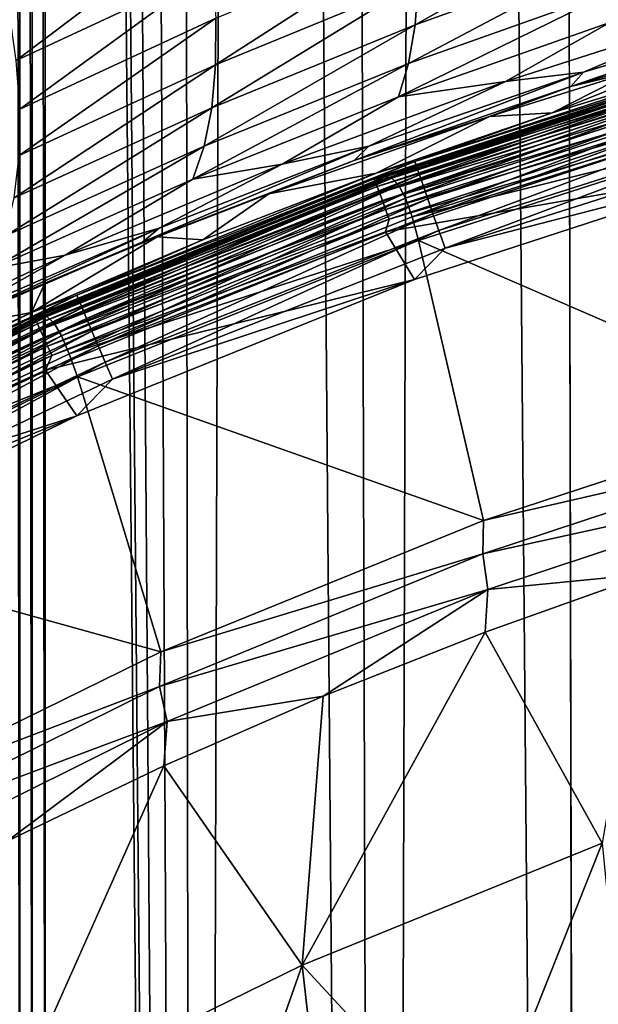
# Model space of a CAD drawing. Header units: metres. Extents: x -24 to 72, y -247 to 22.
# Tile 156 of 256: x -9.82 to -7.21, y -204.05 to -199.61. Entities that reach past the tile are written whole.
import ezdxf

# ---------------------------------------------------------------- set-up
doc = ezdxf.new("R2010")
doc.units = ezdxf.units.M
doc.layers.add('solid_509589_MEDIA_SW0001', color=7, linetype='CONTINUOUS')

msp = doc.modelspace()

# ---------------------------------------------------------------- linework, layer by layer
at = {"layer": 'solid_509589_MEDIA_SW0001'}
for points in [[(-7.268632, -233.863571, 309.92041), (-6.861613, -154.403702, 308.536377), (-7.433364, -155.027634, 308.543091)], [(-7.268632, -233.863571, 309.92041), (-6.318621, -234.406082, 309.936462), (-6.861613, -154.403702, 308.536377)], [(-7.268632, -233.863571, 309.92041), (-7.433364, -155.027634, 308.543091), (-7.94862, -155.699081, 308.550781)], [(-8.172345, -233.247025, 309.902527), (-7.94862, -155.699081, 308.550781), (-8.403342, -156.412842, 308.559418)], [(-8.172345, -233.247025, 309.902527), (-7.268632, -233.863571, 309.92041), (-7.94862, -155.699081, 308.550781)], [(-8.172345, -233.247025, 309.902527), (-8.403342, -156.412842, 308.559418), (-8.794058, -157.163391, 308.569092)], [(-9.023922, -232.56041, 309.883057), (-8.794058, -157.163391, 308.569092), (-9.117855, -157.945129, 308.579773)], [(-9.023922, -232.56041, 309.883057), (-8.172345, -233.247025, 309.902527), (-8.794058, -157.163391, 308.569092)], [(-9.023922, -232.56041, 309.883057), (-9.117855, -157.945129, 308.579773), (-9.37227, -158.752106, 308.591431)], [(-9.023922, -232.56041, 309.883057), (-9.37227, -158.752106, 308.591431), (-9.555323, -159.577988, 308.604065)], [(-9.023922, -232.56041, 309.883057), (-9.555323, -159.577988, 308.604065), (-9.665704, -160.416885, 308.617645)], [(-9.023922, -232.56041, 309.883057), (-9.665704, -160.416885, 308.617645), (-9.70253, -161.260925, 308.631989)], [(-9.817212, -206.762482, 309.402283), (-9.868603, -161.261841, 308.579865), (-9.868778, -206.76297, 309.374084)], [(-9.817212, -206.762482, 309.402283), (-9.814592, -161.261322, 308.60907), (-9.868603, -161.261841, 308.579865)], [(-9.761135, -206.762177, 309.419891), (-9.814592, -161.261322, 308.60907), (-9.817212, -206.762482, 309.402283)], [(-9.761135, -206.762177, 309.419891), (-9.758027, -161.261032, 308.626251), (-9.814592, -161.261322, 308.60907)], [(-9.761135, -206.762177, 309.419891), (-9.702699, -206.762054, 309.426239), (-9.758027, -161.261032, 308.626251)], [(-9.702699, -206.762054, 309.426239), (-9.70253, -161.260925, 308.631989), (-9.758027, -161.261032, 308.626251)], [(-9.702699, -206.762054, 309.426239), (-9.023922, -232.56041, 309.883057), (-9.70253, -161.260925, 308.631989)], [(-7.083432, -199.100494, 278.770966), (-7.094152, -199.298004, 278.58667), (-8.035394, -199.637238, 278.959595)], [(-8.021433, -199.441757, 279.145813), (-7.083432, -199.100494, 278.770966), (-8.035394, -199.637238, 278.959595)], [(-9.864766, -199.572052, 280.4552), (-8.982272, -199.157379, 279.991302), (-9.832588, -199.798203, 280.331848)], [(-8.982272, -199.157379, 279.991302), (-8.950189, -199.385956, 279.872498), (-9.832588, -199.798203, 280.331848)], [(-8.023289, -199.229568, 279.310333), (-8.021433, -199.441757, 279.145813), (-8.934007, -199.817657, 279.561188)], [(-8.933717, -199.607712, 279.728546), (-8.023289, -199.229568, 279.310333), (-8.934007, -199.817657, 279.561188)], [(-7.094152, -199.298004, 278.58667), (-7.119016, -199.474365, 278.383301), (-8.065044, -199.811813, 278.75531)], [(-8.035394, -199.637238, 278.959595), (-7.094152, -199.298004, 278.58667), (-8.065044, -199.811813, 278.75531)], [(-9.832588, -199.798203, 280.331848), (-8.950189, -199.385956, 279.872498), (-9.817315, -200.017578, 280.184204)], [(-8.950189, -199.385956, 279.872498), (-8.933717, -199.607712, 279.728546), (-9.817315, -200.017578, 280.184204)], [(-8.021433, -199.441757, 279.145813), (-8.035394, -199.637238, 278.959595), (-8.951573, -200.011078, 279.373138)], [(-8.934007, -199.817657, 279.561188), (-8.021433, -199.441757, 279.145813), (-8.951573, -200.011078, 279.373138)], [(-7.119016, -199.474365, 278.383301), (-7.157368, -199.626221, 278.165222), (-8.109612, -199.962097, 278.537354)], [(-8.065044, -199.811813, 278.75531), (-7.119016, -199.474365, 278.383301), (-8.109612, -199.962097, 278.537354)], [(-7.157368, -199.626221, 278.165222), (-6.593306, -199.559967, 277.725159), (-7.627391, -199.891983, 278.094025)], [(-7.275271, -199.850143, 277.706665), (-7.627391, -199.891983, 278.094025), (-6.593306, -199.559967, 277.725159)], [(-6.283149, -199.553375, 277.374969), (-6.333138, -199.620224, 277.136353), (-7.333341, -199.915344, 277.469452)], [(-7.275271, -199.850143, 277.706665), (-6.283149, -199.553375, 277.374969), (-7.333341, -199.915344, 277.469452)], [(-7.275271, -199.850143, 277.706665), (-6.593306, -199.559967, 277.725159), (-6.283149, -199.553375, 277.374969)], [(-8.933717, -199.607712, 279.728546), (-8.934007, -199.817657, 279.561188), (-9.820136, -200.225296, 280.014069)], [(-9.817315, -200.017578, 280.184204), (-8.933717, -199.607712, 279.728546), (-9.820136, -200.225296, 280.014069)], [(-8.035394, -199.637238, 278.959595), (-8.065044, -199.811813, 278.75531), (-8.986228, -200.183792, 279.16806)], [(-8.951573, -200.011078, 279.373138), (-8.035394, -199.637238, 278.959595), (-8.986228, -200.183792, 279.16806)], [(-8.109612, -199.962097, 278.537354), (-7.157368, -199.626221, 278.165222), (-7.627391, -199.891983, 278.094025)], [(-7.333341, -199.915344, 277.469452), (-6.333138, -199.620224, 277.136353), (-7.047415, -199.846527, 277.112976)], [(-6.71499, -199.750641, 276.980743), (-6.616489, -199.788193, 274.493378), (-7.417745, -200.033127, 274.497681)], [(-6.71499, -199.750641, 276.980743), (-7.417745, -200.033127, 274.497681), (-7.047415, -199.846527, 277.112976)], [(-6.474089, -199.757797, 274.407166), (-8.035828, -200.253403, 274.415833), (-6.616489, -199.788193, 274.493378)], [(-8.028136, -200.276505, 274.33255), (-8.035828, -200.253403, 274.415833), (-6.474089, -199.757797, 274.407166)], [(-8.035828, -200.253403, 274.415833), (-7.417745, -200.033127, 274.497681), (-6.616489, -199.788193, 274.493378)], [(-6.467892, -199.781372, 274.323914), (-8.028136, -200.276505, 274.33255), (-6.474089, -199.757797, 274.407166)], [(-8.015717, -200.312805, 274.25473), (-8.028136, -200.276505, 274.33255), (-6.467892, -199.781372, 274.323914)], [(-6.457886, -199.818451, 274.246094), (-8.015717, -200.312805, 274.25473), (-6.467892, -199.781372, 274.323914)], [(-8.934007, -199.817657, 279.561188), (-8.951573, -200.011078, 279.373138), (-9.841557, -200.416641, 279.82431)], [(-9.820136, -200.225296, 280.014069), (-8.934007, -199.817657, 279.561188), (-9.841557, -200.416641, 279.82431)], [(-8.065044, -199.811813, 278.75531), (-8.109612, -199.962097, 278.537354), (-9.037084, -200.332489, 278.950378)], [(-8.986228, -200.183792, 279.16806), (-8.065044, -199.811813, 278.75531), (-9.037084, -200.332489, 278.950378)], [(-8.257671, -200.340897, 273.757294), (-6.666875, -199.820206, 273.748199), (-8.169222, -200.322205, 272.982422)], [(-8.219027, -200.331039, 273.805908), (-6.666875, -199.820206, 273.748199), (-8.257671, -200.340897, 273.757294)], [(-8.219027, -200.331039, 273.805908), (-6.646621, -199.818512, 273.796936), (-6.666875, -199.820206, 273.748199)], [(-6.642675, -199.831375, 273.844116), (-6.646621, -199.818512, 273.796936), (-8.219027, -200.331039, 273.805908)], [(-6.642675, -199.831375, 273.844116), (-8.219027, -200.331039, 273.805908), (-8.214148, -200.343597, 273.853058)], [(-6.642675, -199.831375, 273.844116), (-8.214148, -200.343597, 273.853058), (-6.636266, -199.852859, 273.887756)], [(-8.169222, -200.322205, 272.982422), (-6.574759, -199.807297, 272.97345), (-8.139287, -200.328262, 272.761505)], [(-6.666875, -199.820206, 273.748199), (-6.574759, -199.807297, 272.97345), (-8.169222, -200.322205, 272.982422)], [(-6.574759, -199.807297, 272.97345), (-6.543764, -199.815063, 272.752563), (-8.139287, -200.328262, 272.761505)], [(-8.139287, -200.328262, 272.761505), (-6.543764, -199.815063, 272.752563), (-8.108204, -200.360184, 272.542145)], [(-6.543764, -199.815063, 272.752563), (-6.514245, -199.848953, 272.533234), (-8.108204, -200.360184, 272.542145)], [(-7.998944, -200.361237, 274.184723), (-8.015717, -200.312805, 274.25473), (-6.457886, -199.818451, 274.246094)], [(-6.444373, -199.867905, 274.176117), (-7.998944, -200.361237, 274.184723), (-6.457886, -199.818451, 274.246094)], [(-7.275271, -199.850143, 277.706665), (-7.333341, -199.915344, 277.469452), (-8.310228, -200.247635, 277.846802)], [(-8.244197, -200.184235, 278.082458), (-7.275271, -199.850143, 277.706665), (-8.310228, -200.247635, 277.846802)], [(-8.244197, -200.184235, 278.082458), (-7.627391, -199.891983, 278.094025), (-7.275271, -199.850143, 277.706665)], [(-8.214148, -200.343597, 273.853058), (-8.206223, -200.364578, 273.896698), (-6.636266, -199.852859, 273.887756)], [(-6.636266, -199.852859, 273.887756), (-8.206223, -200.364578, 273.896698), (-6.62764, -199.882111, 273.926178)], [(-8.206223, -200.364578, 273.896698), (-8.195556, -200.393173, 273.93512), (-6.62764, -199.882111, 273.926178)], [(-6.62764, -199.882111, 273.926178), (-8.195556, -200.393173, 273.93512), (-6.61713, -199.918015, 273.957916)], [(-8.108204, -200.360184, 272.542145), (-6.514245, -199.848953, 272.533234), (-8.077732, -200.418182, 272.328217)], [(-6.514245, -199.848953, 272.533234), (-6.48739, -199.908875, 272.319336), (-8.077732, -200.418182, 272.328217)], [(-7.978323, -200.420319, 274.124634), (-7.998944, -200.361237, 274.184723), (-6.444373, -199.867905, 274.176117)], [(-6.42776, -199.928268, 274.116058), (-7.978323, -200.420319, 274.124634), (-6.444373, -199.867905, 274.176117)], [(-7.699924, -200.049545, 277.393036), (-7.047415, -199.846527, 277.112976), (-7.417745, -200.033127, 274.497681)], [(-7.333341, -199.915344, 277.469452), (-7.047415, -199.846527, 277.112976), (-7.699924, -200.049545, 277.393036)], [(-8.109612, -199.962097, 278.537354), (-7.627391, -199.891983, 278.094025), (-8.634531, -200.264679, 278.511047)], [(-8.244197, -200.184235, 278.082458), (-8.634531, -200.264679, 278.511047), (-7.627391, -199.891983, 278.094025)], [(-8.310228, -200.247635, 277.846802), (-7.333341, -199.915344, 277.469452), (-7.699924, -200.049545, 277.393036)], [(-8.195556, -200.393173, 273.93512), (-8.182559, -200.428268, 273.966827), (-6.61713, -199.918015, 273.957916)], [(-6.61713, -199.918015, 273.957916), (-8.182559, -200.428268, 273.966827), (-6.60514, -199.959198, 273.98172)], [(-8.077732, -200.418182, 272.328217), (-6.48739, -199.908875, 272.319336), (-8.048315, -200.501572, 272.122772)], [(-6.48739, -199.908875, 272.319336), (-6.463602, -199.994125, 272.113922), (-8.048315, -200.501572, 272.122772)], [(-7.954474, -200.488266, 274.076263), (-7.978323, -200.420319, 274.124634), (-6.42776, -199.928268, 274.116058)], [(-6.408546, -199.997696, 274.067688), (-7.954474, -200.488266, 274.076263), (-6.42776, -199.928268, 274.116058)], [(-9.037084, -200.332489, 278.950378), (-8.109612, -199.962097, 278.537354), (-8.634531, -200.264679, 278.511047)], [(-8.182559, -200.428268, 273.966827), (-8.167732, -200.468536, 273.990631), (-6.60514, -199.959198, 273.98172)], [(-6.60514, -199.959198, 273.98172), (-8.167732, -200.468536, 273.990631), (-6.592132, -200.004074, 273.996704)], [(-8.951573, -200.011078, 279.373138), (-8.986228, -200.183792, 279.16806), (-9.881323, -200.587494, 279.618591)], [(-9.841557, -200.416641, 279.82431), (-8.951573, -200.011078, 279.373138), (-9.881323, -200.587494, 279.618591)], [(-8.167732, -200.468536, 273.990631), (-8.151648, -200.51239, 274.005585), (-6.592132, -200.004074, 273.996704)], [(-6.592132, -200.004074, 273.996704), (-8.151648, -200.51239, 274.005585), (-6.594851, -200.055237, 274.00235)], [(-8.048315, -200.501572, 272.122772), (-6.463602, -199.994125, 272.113922), (-6.44269, -200.103226, 271.920044)], [(-7.928115, -200.563065, 274.041077), (-7.954474, -200.488266, 274.076263), (-6.408546, -199.997696, 274.067688)], [(-6.38731, -200.074112, 274.032532), (-7.928115, -200.563065, 274.041077), (-6.408546, -199.997696, 274.067688)], [(-8.694716, -200.397873, 277.874207), (-7.699924, -200.049545, 277.393036), (-8.209963, -200.305862, 274.502441)], [(-8.694716, -200.397873, 277.874207), (-8.310228, -200.247635, 277.846802), (-7.699924, -200.049545, 277.393036)], [(-8.035828, -200.253403, 274.415833), (-8.209963, -200.305862, 274.502441), (-7.417745, -200.033127, 274.497681)], [(-7.699924, -200.049545, 277.393036), (-7.417745, -200.033127, 274.497681), (-8.209963, -200.305862, 274.502441)], [(-8.16796, -200.569885, 274.011322), (-6.477699, -200.2771, 274.006226), (-6.594851, -200.055237, 274.00235)], [(-8.151648, -200.51239, 274.005585), (-8.16796, -200.569885, 274.011322), (-6.594851, -200.055237, 274.00235)], [(-8.048315, -200.501572, 272.122772), (-6.44269, -200.103226, 271.920044), (-8.019285, -200.608673, 271.928864)], [(-6.236052, -201.381287, 270.0401), (-8.019285, -200.608673, 271.928864), (-6.44269, -200.103226, 271.920044)], [(-6.38731, -200.074112, 274.032532), (-7.900042, -200.642441, 274.020111), (-7.928115, -200.563065, 274.041077)], [(-6.38731, -200.074112, 274.032532), (-6.364692, -200.155212, 274.011597), (-7.900042, -200.642441, 274.020111)], [(-8.986228, -200.183792, 279.16806), (-9.037084, -200.332489, 278.950378), (-9.938429, -200.734558, 279.401367)], [(-9.881323, -200.587494, 279.618591), (-8.986228, -200.183792, 279.16806), (-9.938429, -200.734558, 279.401367)], [(-8.244197, -200.184235, 278.082458), (-8.310228, -200.247635, 277.846802), (-9.261788, -200.614334, 278.265808)], [(-9.188014, -200.552811, 278.499695), (-8.244197, -200.184235, 278.082458), (-9.261788, -200.614334, 278.265808)], [(-9.188014, -200.552811, 278.499695), (-8.634531, -200.264679, 278.511047), (-8.244197, -200.184235, 278.082458)], [(-7.900042, -200.642441, 274.020111), (-6.364692, -200.155212, 274.011597), (-6.477699, -200.2771, 274.006226)], [(-9.037084, -200.332489, 278.950378), (-8.634531, -200.264679, 278.511047), (-9.612793, -200.674683, 278.972778)], [(-9.188014, -200.552811, 278.499695), (-9.612793, -200.674683, 278.972778), (-8.634531, -200.264679, 278.511047)], [(-8.035828, -200.253403, 274.415833), (-9.560101, -200.854401, 274.4263), (-8.209963, -200.305862, 274.502441)], [(-9.550949, -200.876923, 274.343018), (-9.560101, -200.854401, 274.4263), (-8.035828, -200.253403, 274.415833)], [(-8.028136, -200.276505, 274.33255), (-9.550949, -200.876923, 274.343018), (-8.035828, -200.253403, 274.415833)], [(-9.536174, -200.912308, 274.265198), (-9.550949, -200.876923, 274.343018), (-8.028136, -200.276505, 274.33255)], [(-8.015717, -200.312805, 274.25473), (-9.536174, -200.912308, 274.265198), (-8.028136, -200.276505, 274.33255)], [(-9.197539, -200.592377, 278.142883), (-9.261788, -200.614334, 278.265808), (-8.310228, -200.247635, 277.846802)], [(-8.694716, -200.397873, 277.874207), (-9.197539, -200.592377, 278.142883), (-8.310228, -200.247635, 277.846802)], [(-8.16796, -200.569885, 274.011322), (-8.038116, -200.783966, 274.015076), (-6.477699, -200.2771, 274.006226)], [(-7.900042, -200.642441, 274.020111), (-6.477699, -200.2771, 274.006226), (-8.038116, -200.783966, 274.015076)], [(-9.723866, -200.947098, 272.993347), (-8.169222, -200.322205, 272.982422), (-9.695074, -200.951614, 272.772369)], [(-8.257671, -200.340897, 273.757294), (-8.169222, -200.322205, 272.982422), (-9.723866, -200.947098, 272.993347)], [(-8.169222, -200.322205, 272.982422), (-8.139287, -200.328262, 272.761505), (-9.695074, -200.951614, 272.772369)], [(-9.695074, -200.951614, 272.772369), (-8.139287, -200.328262, 272.761505), (-9.662556, -200.981491, 272.552948)], [(-8.139287, -200.328262, 272.761505), (-8.108204, -200.360184, 272.542145), (-9.662556, -200.981491, 272.552948)], [(-9.560101, -200.854401, 274.4263), (-8.992179, -200.606079, 274.50766), (-8.209963, -200.305862, 274.502441)], [(-9.51622, -200.959473, 274.19516), (-9.536174, -200.912308, 274.265198), (-8.015717, -200.312805, 274.25473)], [(-7.998944, -200.361237, 274.184723), (-9.51622, -200.959473, 274.19516), (-8.015717, -200.312805, 274.25473)], [(-8.694716, -200.397873, 277.874207), (-8.209963, -200.305862, 274.502441), (-8.992179, -200.606079, 274.50766)], [(-9.938429, -200.734558, 279.401367), (-9.037084, -200.332489, 278.950378), (-9.612793, -200.674683, 278.972778)], [(-9.8083, -200.971191, 273.76828), (-8.257671, -200.340897, 273.757294), (-9.723866, -200.947098, 272.993347)], [(-9.752388, -200.950653, 273.816711), (-8.257671, -200.340897, 273.757294), (-9.8083, -200.971191, 273.76828)], [(-9.752388, -200.950653, 273.816711), (-8.219027, -200.331039, 273.805908), (-8.257671, -200.340897, 273.757294)], [(-8.214148, -200.343597, 273.853058), (-8.219027, -200.331039, 273.805908), (-9.752388, -200.950653, 273.816711)], [(-8.214148, -200.343597, 273.853058), (-9.752388, -200.950653, 273.816711), (-9.746598, -200.962845, 273.863892)], [(-8.214148, -200.343597, 273.853058), (-9.746598, -200.962845, 273.863892), (-8.206223, -200.364578, 273.896698)], [(-9.746598, -200.962845, 273.863892), (-9.737194, -200.983231, 273.907501), (-8.206223, -200.364578, 273.896698)], [(-8.206223, -200.364578, 273.896698), (-9.737194, -200.983231, 273.907501), (-8.195556, -200.393173, 273.93512)], [(-9.662556, -200.981491, 272.552948), (-8.108204, -200.360184, 272.542145), (-9.628603, -201.037323, 272.33902)], [(-8.108204, -200.360184, 272.542145), (-8.077732, -200.418182, 272.328217), (-9.628603, -201.037323, 272.33902)], [(-9.491687, -201.017014, 274.13504), (-9.51622, -200.959473, 274.19516), (-7.998944, -200.361237, 274.184723)], [(-7.978323, -200.420319, 274.124634), (-9.491687, -201.017014, 274.13504), (-7.998944, -200.361237, 274.184723)], [(-9.737194, -200.983231, 273.907501), (-9.724538, -201.011017, 273.945892), (-8.195556, -200.393173, 273.93512)], [(-8.195556, -200.393173, 273.93512), (-9.724538, -201.011017, 273.945892), (-8.182559, -200.428268, 273.966827)], [(-8.694716, -200.397873, 277.874207), (-8.992179, -200.606079, 274.50766), (-9.197539, -200.592377, 278.142883)], [(-9.724538, -201.011017, 273.945892), (-9.709116, -201.045135, 273.9776), (-8.182559, -200.428268, 273.966827)], [(-8.182559, -200.428268, 273.966827), (-9.709116, -201.045135, 273.9776), (-8.167732, -200.468536, 273.990631)], [(-9.628603, -201.037323, 272.33902), (-8.077732, -200.418182, 272.328217), (-9.5937, -201.118469, 272.133545)], [(-8.077732, -200.418182, 272.328217), (-8.048315, -200.501572, 272.122772), (-9.5937, -201.118469, 272.133545)], [(-9.463314, -201.083191, 274.086639), (-9.491687, -201.017014, 274.13504), (-7.978323, -200.420319, 274.124634)], [(-7.954474, -200.488266, 274.076263), (-9.463314, -201.083191, 274.086639), (-7.978323, -200.420319, 274.124634)], [(-9.709116, -201.045135, 273.9776), (-9.691524, -201.084274, 274.001373), (-8.167732, -200.468536, 273.990631)], [(-8.167732, -200.468536, 273.990631), (-9.691524, -201.084274, 274.001373), (-8.151648, -200.51239, 274.005585)], [(-9.5937, -201.118469, 272.133545), (-8.048315, -200.501572, 272.122772), (-8.019285, -200.608673, 271.928864)], [(-9.431956, -201.156006, 274.051422), (-9.463314, -201.083191, 274.086639), (-7.954474, -200.488266, 274.076263)], [(-7.928115, -200.563065, 274.041077), (-9.431956, -201.156006, 274.051422), (-7.954474, -200.488266, 274.076263)], [(-9.691524, -201.084274, 274.001373), (-9.672438, -201.126923, 274.016296), (-8.151648, -200.51239, 274.005585)], [(-8.151648, -200.51239, 274.005585), (-9.672438, -201.126923, 274.016296), (-8.16796, -200.569885, 274.011322)], [(-9.188014, -200.552811, 278.499695), (-9.261788, -200.614334, 278.265808), (-10.186031, -201.012482, 278.723053)], [(-10.105167, -200.953094, 278.955353), (-9.188014, -200.552811, 278.499695), (-10.186031, -201.012482, 278.723053)], [(-10.105167, -200.953094, 278.955353), (-9.612793, -200.674683, 278.972778), (-9.188014, -200.552811, 278.499695)], [(-9.197539, -200.592377, 278.142883), (-8.992179, -200.606079, 274.50766), (-9.763439, -200.933411, 274.513397)], [(-9.197539, -200.592377, 278.142883), (-9.763439, -200.933411, 274.513397), (-9.704359, -200.801407, 278.431732)], [(-9.197539, -200.592377, 278.142883), (-9.704359, -200.801407, 278.431732), (-9.261788, -200.614334, 278.265808)], [(-9.701099, -201.192719, 274.022186), (-8.038116, -200.783966, 274.015076), (-8.16796, -200.569885, 274.011322)], [(-9.672438, -201.126923, 274.016296), (-9.701099, -201.192719, 274.022186), (-8.16796, -200.569885, 274.011322)], [(-7.928115, -200.563065, 274.041077), (-9.398557, -201.233276, 274.030426), (-9.431956, -201.156006, 274.051422)], [(-7.928115, -200.563065, 274.041077), (-7.900042, -200.642441, 274.020111), (-9.398557, -201.233276, 274.030426)], [(-9.704359, -200.801407, 278.431732), (-10.186031, -201.012482, 278.723053), (-9.261788, -200.614334, 278.265808)], [(-9.560101, -200.854401, 274.4263), (-9.763439, -200.933411, 274.513397), (-8.992179, -200.606079, 274.50766)], [(-9.5937, -201.118469, 272.133545), (-8.019285, -200.608673, 271.928864), (-9.556733, -201.222946, 271.939575)], [(-7.727232, -201.869644, 270.048615), (-9.556733, -201.222946, 271.939575), (-8.019285, -200.608673, 271.928864)], [(-6.236052, -201.381287, 270.0401), (-7.727232, -201.869644, 270.048615), (-8.019285, -200.608673, 271.928864)], [(-9.938429, -200.734558, 279.401367), (-9.612793, -200.674683, 278.972778), (-10.560757, -201.118805, 279.475647)], [(-10.105167, -200.953094, 278.955353), (-10.560757, -201.118805, 279.475647), (-9.612793, -200.674683, 278.972778)], [(-9.398557, -201.233276, 274.030426), (-7.900042, -200.642441, 274.020111), (-8.038116, -200.783966, 274.015076)], [(-9.704359, -200.801407, 278.431732), (-9.763439, -200.933411, 274.513397), (-10.186031, -201.012482, 278.723053)], [(-9.701099, -201.192719, 274.022186), (-9.559222, -201.398376, 274.025787), (-8.038116, -200.783966, 274.015076)], [(-9.398557, -201.233276, 274.030426), (-8.038116, -200.783966, 274.015076), (-9.559222, -201.398376, 274.025787)], [(-9.560101, -200.854401, 274.4263), (-11.039799, -201.558014, 274.438599), (-9.763439, -200.933411, 274.513397)], [(-11.029231, -201.579865, 274.355286), (-11.039799, -201.558014, 274.438599), (-9.560101, -200.854401, 274.4263)], [(-9.550949, -200.876923, 274.343018), (-11.029231, -201.579865, 274.355286), (-9.560101, -200.854401, 274.4263)], [(-11.012169, -201.614151, 274.277435), (-11.029231, -201.579865, 274.355286), (-9.550949, -200.876923, 274.343018)], [(-9.536174, -200.912308, 274.265198), (-11.012169, -201.614151, 274.277435), (-9.550949, -200.876923, 274.343018)], [(-11.231113, -201.678925, 273.006104), (-9.723866, -200.947098, 272.993347), (-11.203529, -201.682053, 272.785126)], [(-9.8083, -200.971191, 273.76828), (-9.723866, -200.947098, 272.993347), (-11.231113, -201.678925, 273.006104)], [(-9.723866, -200.947098, 272.993347), (-9.695074, -200.951614, 272.772369), (-11.203529, -201.682053, 272.785126)], [(-11.039799, -201.558014, 274.438599), (-10.522803, -201.28746, 274.519562), (-9.763439, -200.933411, 274.513397)], [(-10.989126, -201.659851, 274.207397), (-11.012169, -201.614151, 274.277435), (-9.536174, -200.912308, 274.265198)], [(-9.51622, -200.959473, 274.19516), (-10.989126, -201.659851, 274.207397), (-9.536174, -200.912308, 274.265198)], [(-10.186031, -201.012482, 278.723053), (-9.763439, -200.933411, 274.513397), (-10.522803, -201.28746, 274.519562)], [(-11.311217, -201.708008, 273.781158), (-9.8083, -200.971191, 273.76828), (-11.231113, -201.678925, 273.006104)], [(-11.239419, -201.674393, 273.829346), (-9.8083, -200.971191, 273.76828), (-11.311217, -201.708008, 273.781158)], [(-11.239419, -201.674393, 273.829346), (-9.752388, -200.950653, 273.816711), (-9.8083, -200.971191, 273.76828)], [(-9.746598, -200.962845, 273.863892), (-9.752388, -200.950653, 273.816711), (-11.239419, -201.674393, 273.829346)], [(-9.746598, -200.962845, 273.863892), (-11.239419, -201.674393, 273.829346), (-11.232747, -201.686157, 273.876495)], [(-9.746598, -200.962845, 273.863892), (-11.232747, -201.686157, 273.876495), (-9.737194, -200.983231, 273.907501)], [(-11.232747, -201.686157, 273.876495), (-11.221909, -201.705841, 273.920105), (-9.737194, -200.983231, 273.907501)], [(-9.737194, -200.983231, 273.907501), (-11.221909, -201.705841, 273.920105), (-9.724538, -201.011017, 273.945892)], [(-11.203529, -201.682053, 272.785126), (-9.695074, -200.951614, 272.772369), (-11.169707, -201.709824, 272.565674)], [(-9.695074, -200.951614, 272.772369), (-9.662556, -200.981491, 272.552948), (-11.169707, -201.709824, 272.565674)], [(-11.169707, -201.709824, 272.565674), (-9.662556, -200.981491, 272.552948), (-11.132425, -201.76329, 272.351685)], [(-9.662556, -200.981491, 272.552948), (-9.628603, -201.037323, 272.33902), (-11.132425, -201.76329, 272.351685)], [(-10.960796, -201.715591, 274.147247), (-10.989126, -201.659851, 274.207397), (-9.51622, -200.959473, 274.19516)], [(-9.491687, -201.017014, 274.13504), (-10.960796, -201.715591, 274.147247), (-9.51622, -200.959473, 274.19516)], [(-11.221909, -201.705841, 273.920105), (-11.207323, -201.732681, 273.958496), (-9.724538, -201.011017, 273.945892)], [(-9.724538, -201.011017, 273.945892), (-11.207323, -201.732681, 273.958496), (-9.709116, -201.045135, 273.9776)], [(-11.132425, -201.76329, 272.351685), (-9.628603, -201.037323, 272.33902), (-11.092207, -201.841812, 272.146179)], [(-9.628603, -201.037323, 272.33902), (-9.5937, -201.118469, 272.133545), (-11.092207, -201.841812, 272.146179)], [(-10.928033, -201.779678, 274.098785), (-10.960796, -201.715591, 274.147247), (-9.491687, -201.017014, 274.13504)], [(-9.463314, -201.083191, 274.086639), (-10.928033, -201.779678, 274.098785), (-9.491687, -201.017014, 274.13504)], [(-11.207323, -201.732681, 273.958496), (-11.189549, -201.765671, 273.990173), (-9.709116, -201.045135, 273.9776)], [(-9.709116, -201.045135, 273.9776), (-11.189549, -201.765671, 273.990173), (-9.691524, -201.084274, 274.001373)], [(-11.189549, -201.765671, 273.990173), (-11.169275, -201.803497, 274.013916), (-9.691524, -201.084274, 274.001373)], [(-9.691524, -201.084274, 274.001373), (-11.169275, -201.803497, 274.013916), (-9.672438, -201.126923, 274.016296)], [(-11.169275, -201.803497, 274.013916), (-11.147279, -201.844742, 274.028839), (-9.672438, -201.126923, 274.016296)], [(-9.672438, -201.126923, 274.016296), (-11.147279, -201.844742, 274.028839), (-9.701099, -201.192719, 274.022186)], [(-11.092207, -201.841812, 272.146179), (-9.5937, -201.118469, 272.133545), (-9.556733, -201.222946, 271.939575)], [(-10.891821, -201.850189, 274.063538), (-10.928033, -201.779678, 274.098785), (-9.463314, -201.083191, 274.086639)], [(-9.431956, -201.156006, 274.051422), (-10.891821, -201.850189, 274.063538), (-9.463314, -201.083191, 274.086639)], [(-9.431956, -201.156006, 274.051422), (-10.853252, -201.925003, 274.04248), (-10.891821, -201.850189, 274.063538)], [(-9.431956, -201.156006, 274.051422), (-9.398557, -201.233276, 274.030426), (-10.853252, -201.925003, 274.04248)], [(-11.187303, -201.920853, 274.034912), (-9.559222, -201.398376, 274.025787), (-9.701099, -201.192719, 274.022186)], [(-11.147279, -201.844742, 274.028839), (-11.187303, -201.920853, 274.034912), (-9.701099, -201.192719, 274.022186)], [(-11.092207, -201.841812, 272.146179), (-9.556733, -201.222946, 271.939575), (-11.04753, -201.943069, 271.952148)], [(-9.180642, -202.460983, 270.058929), (-11.04753, -201.943069, 271.952148), (-9.556733, -201.222946, 271.939575)], [(-10.853252, -201.925003, 274.04248), (-9.398557, -201.233276, 274.030426), (-9.559222, -201.398376, 274.025787)], [(-7.727232, -201.869644, 270.048615), (-9.180642, -202.460983, 270.058929), (-9.556733, -201.222946, 271.939575)], [(-6.235765, -201.527084, 269.867218), (-7.727232, -201.869644, 270.048615), (-6.236052, -201.381287, 270.0401)], [(-11.187303, -201.920853, 274.034912), (-11.033876, -202.117432, 274.03833), (-9.559222, -201.398376, 274.025787)], [(-10.853252, -201.925003, 274.04248), (-9.559222, -201.398376, 274.025787), (-11.033876, -202.117432, 274.03833)], [(-7.73044, -202.02005, 269.875824), (-7.727232, -201.869644, 270.048615), (-6.235765, -201.527084, 269.867218)], [(-7.73044, -202.02005, 269.875824), (-6.235765, -201.527084, 269.867218), (-6.225014, -201.689362, 269.710693)], [(-7.73044, -202.02005, 269.875824), (-6.225014, -201.689362, 269.710693), (-7.707672, -202.180893, 269.719269)], [(-6.9811, -202.110016, 269.577179), (-7.707672, -202.180893, 269.719269), (-6.225014, -201.689362, 269.710693)], [(-7.73044, -202.02005, 269.875824), (-9.180642, -202.460983, 270.058929), (-7.727232, -201.869644, 270.048615)], [(-9.180642, -202.460983, 270.058929), (-10.589177, -203.15242, 270.071014), (-11.04753, -201.943069, 271.952148)], [(-9.186626, -202.617172, 269.88623), (-9.180642, -202.460983, 270.058929), (-7.73044, -202.02005, 269.875824)], [(-9.186626, -202.617172, 269.88623), (-7.73044, -202.02005, 269.875824), (-7.707672, -202.180893, 269.719269)], [(-6.9811, -202.110016, 269.577179), (-7.719758, -202.372177, 269.581757), (-7.707672, -202.180893, 269.719269)], [(-7.192276, -203.323807, 268.855652), (-7.719758, -202.372177, 269.581757), (-6.9811, -202.110016, 269.577179)], [(-9.186626, -202.617172, 269.88623), (-7.707672, -202.180893, 269.719269), (-9.151996, -202.775665, 269.729614)], [(-8.448737, -202.660553, 269.586792), (-9.151996, -202.775665, 269.729614), (-7.707672, -202.180893, 269.719269)], [(-7.719758, -202.372177, 269.581757), (-8.448737, -202.660553, 269.586792), (-7.707672, -202.180893, 269.719269)], [(-8.543653, -203.872833, 268.865234), (-8.448737, -202.660553, 269.586792), (-7.719758, -202.372177, 269.581757)], [(-8.543653, -203.872833, 268.865234), (-7.719758, -202.372177, 269.581757), (-7.192276, -203.323807, 268.855652)], [(-9.186626, -202.617172, 269.88623), (-10.589177, -203.15242, 270.071014), (-9.180642, -202.460983, 270.058929)], [(-10.597075, -203.315475, 269.898407), (-10.589177, -203.15242, 270.071014), (-9.186626, -202.617172, 269.88623)], [(-10.597075, -203.315475, 269.898407), (-9.186626, -202.617172, 269.88623), (-9.151996, -202.775665, 269.729614)], [(-8.448737, -202.660553, 269.586792), (-9.167017, -202.974777, 269.592285), (-9.151996, -202.775665, 269.729614)], [(-8.543653, -203.872833, 268.865234), (-9.167017, -202.974777, 269.592285), (-8.448737, -202.660553, 269.586792)], [(-10.597075, -203.315475, 269.898407), (-9.151996, -202.775665, 269.729614), (-10.550803, -203.470734, 269.74176)], [(-9.873579, -203.314377, 269.598206), (-10.550803, -203.470734, 269.74176), (-9.151996, -202.775665, 269.729614)], [(-9.167017, -202.974777, 269.592285), (-9.873579, -203.314377, 269.598206), (-9.151996, -202.775665, 269.729614)], [(-9.853466, -204.514709, 268.876434), (-9.873579, -203.314377, 269.598206), (-9.167017, -202.974777, 269.592285)], [(-9.853466, -204.514709, 268.876434), (-9.167017, -202.974777, 269.592285), (-8.543653, -203.872833, 268.865234)], [(-8.543653, -203.872833, 268.865234), (-7.192276, -203.323807, 268.855652), (-7.751779, -204.729401, 268.177826)], [(-7.192276, -203.323807, 268.855652), (-7.080266, -204.458496, 268.173096), (-7.751779, -204.729401, 268.177826)], [(-9.853466, -204.514709, 268.876434), (-8.543653, -203.872833, 268.865234), (-9.06289, -205.343842, 268.188568)], [(-8.543653, -203.872833, 268.865234), (-8.412947, -205.024643, 268.182983), (-9.06289, -205.343842, 268.188568)], [(-8.543653, -203.872833, 268.865234), (-7.751779, -204.729401, 268.177826), (-8.412947, -205.024643, 268.182983)]]:
    msp.add_3dface(points, dxfattribs=at)

doc.saveas('drawing.dxf')
